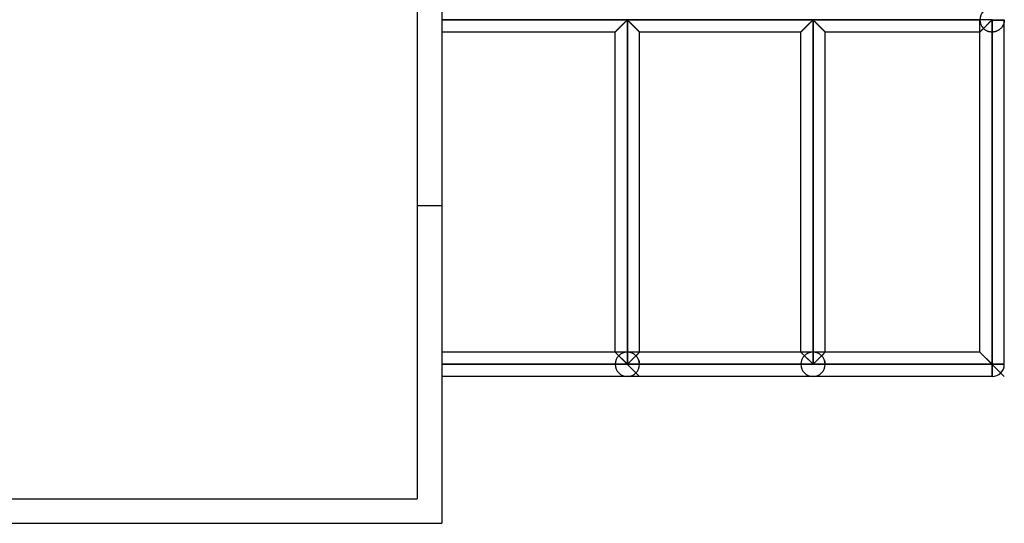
# Model space of a CAD drawing. Header units: millimetres. Extents: x -364 to 380, y -455 to 455.
# Tile 3 of 21: x 179 to 380, y -455 to -352. Entities that reach past the tile are written whole.
import ezdxf

# ---------------------------------------------------------------- set-up
doc = ezdxf.new("R2010")
doc.units = ezdxf.units.MM
doc.layers.add('MAIN-1', color=7, linetype='Continuous')
doc.layers.add('MAIN-2', color=7, linetype='Continuous')

msp = doc.modelspace()

# ---------------------------------------------------------------- linework, layer by layer
at = {"layer": 'MAIN-1'}
for p, q in [((265, 455), (265, -455)), ((377.5, -352.08), (265, -352.08)), ((302.85, -352.2), (302.95, -352.15)), ((302.95, -352.15), (303.05, -352.2)), ((302.95, -422.5), (302.95, -352.15)), ((340.8, -352.2), (340.9, -352.15)), ((340.9, -352.15), (341, -352.2)), ((340.9, -422.5), (340.9, -352.15)), ((377.4, -352.21), (377.5, -352.15)), ((377.5, -352.01), (377.5, -352.08)), ((377.5, -352.08), (380, -352.08)), ((377.5, -352.08), (377.5, -352.15)), ((377.5, -352.15), (380, -352.15)), ((377.5, -352.15), (377.5, -422.5)), ((380, -422.5), (380, -352.15)), ((300.8, -354.23), (300.88, -354.16)), ((300.88, -354.16), (300.96, -354.08)), ((300.96, -354.08), (301.04, -354)), ((301.04, -354), (301.12, -353.91)), ((301.12, -353.91), (301.21, -353.82)), ((301.21, -353.82), (301.3, -353.73)), ((301.3, -353.73), (301.39, -353.64)), ((301.39, -353.64), (301.49, -353.55)), ((301.49, -353.55), (301.59, -353.45)), ((301.59, -353.45), (301.68, -353.35)), ((301.68, -353.35), (301.78, -353.25)), ((301.78, -353.25), (301.88, -353.16)), ((301.88, -353.16), (301.98, -353.06)), ((301.98, -353.06), (302.08, -352.96)), ((302.08, -352.96), (302.17, -352.87)), ((302.17, -352.87), (302.27, -352.77)), ((302.27, -352.77), (302.36, -352.68)), ((302.36, -352.68), (302.45, -352.59)), ((302.45, -352.59), (302.54, -352.5)), ((302.54, -352.5), (302.62, -352.42)), ((302.62, -352.42), (302.7, -352.34)), ((302.7, -352.34), (302.78, -352.27)), ((302.78, -352.27), (302.85, -352.2)), ((303.05, -352.2), (303.12, -352.27)), ((303.12, -352.27), (303.2, -352.34)), ((303.2, -352.34), (303.28, -352.42)), ((303.28, -352.42), (303.36, -352.5)), ((303.36, -352.5), (303.45, -352.59)), ((303.45, -352.59), (303.54, -352.68)), ((303.54, -352.68), (303.63, -352.77)), ((303.63, -352.77), (303.73, -352.87)), ((303.73, -352.87), (303.82, -352.96)), ((303.82, -352.96), (303.92, -353.06)), ((303.92, -353.06), (304.02, -353.16)), ((304.02, -353.16), (304.12, -353.25)), ((304.12, -353.25), (304.22, -353.35)), ((304.22, -353.35), (304.31, -353.45)), ((304.31, -353.45), (304.41, -353.55)), ((304.41, -353.55), (304.51, -353.64)), ((304.51, -353.64), (304.6, -353.73)), ((304.6, -353.73), (304.69, -353.82)), ((304.69, -353.82), (304.78, -353.91)), ((304.78, -353.91), (304.86, -354)), ((304.86, -354), (304.94, -354.08)), ((304.94, -354.08), (305.02, -354.16)), ((305.02, -354.16), (305.1, -354.23)), ((338.75, -354.23), (338.83, -354.16)), ((338.83, -354.16), (338.91, -354.08)), ((338.91, -354.08), (338.99, -354)), ((338.99, -354), (339.07, -353.91)), ((339.07, -353.91), (339.16, -353.82)), ((339.16, -353.82), (339.25, -353.73)), ((339.25, -353.73), (339.34, -353.64)), ((339.34, -353.64), (339.44, -353.55)), ((339.44, -353.55), (339.54, -353.45)), ((339.54, -353.45), (339.63, -353.35)), ((339.63, -353.35), (339.73, -353.25)), ((339.73, -353.25), (339.83, -353.16)), ((339.83, -353.16), (339.93, -353.06)), ((339.93, -353.06), (340.03, -352.96)), ((340.03, -352.96), (340.12, -352.87)), ((340.12, -352.87), (340.22, -352.77)), ((340.22, -352.77), (340.31, -352.68)), ((340.31, -352.68), (340.4, -352.59)), ((340.4, -352.59), (340.49, -352.5)), ((340.49, -352.5), (340.57, -352.42)), ((340.57, -352.42), (340.65, -352.34)), ((340.65, -352.34), (340.73, -352.27)), ((340.73, -352.27), (340.8, -352.2)), ((341, -352.2), (341.07, -352.27)), ((341.07, -352.27), (341.15, -352.34)), ((341.15, -352.34), (341.23, -352.42)), ((341.23, -352.42), (341.31, -352.5)), ((341.31, -352.5), (341.4, -352.59)), ((341.4, -352.59), (341.49, -352.68)), ((341.49, -352.68), (341.58, -352.77)), ((341.58, -352.77), (341.68, -352.87)), ((341.68, -352.87), (341.77, -352.96)), ((341.77, -352.96), (341.87, -353.06)), ((341.87, -353.06), (341.97, -353.16)), ((341.97, -353.16), (342.07, -353.25)), ((342.07, -353.25), (342.17, -353.35)), ((342.17, -353.35), (342.26, -353.45)), ((342.26, -353.45), (342.36, -353.55)), ((342.36, -353.55), (342.46, -353.64)), ((342.46, -353.64), (342.55, -353.73)), ((342.55, -353.73), (342.64, -353.82)), ((342.64, -353.82), (342.73, -353.91)), ((342.73, -353.91), (342.81, -354)), ((342.81, -354), (342.89, -354.08)), ((342.89, -354.08), (342.97, -354.16)), ((342.97, -354.16), (343.05, -354.23)), ((375.34, -354.25), (375.42, -354.17)), ((375.42, -354.17), (375.51, -354.08)), ((375.51, -354.08), (375.6, -353.99)), ((375.6, -353.99), (375.69, -353.89)), ((375.69, -353.89), (375.79, -353.8)), ((375.79, -353.8), (375.89, -353.7)), ((375.89, -353.7), (375.99, -353.59)), ((375.99, -353.59), (376.1, -353.49)), ((376.1, -353.49), (376.2, -353.38)), ((376.2, -353.38), (376.31, -353.27)), ((376.31, -353.27), (376.42, -353.16)), ((376.42, -353.16), (376.53, -353.06)), ((376.53, -353.06), (376.63, -352.95)), ((376.63, -352.95), (376.74, -352.85)), ((376.74, -352.85), (376.84, -352.74)), ((376.84, -352.74), (376.94, -352.64)), ((376.94, -352.64), (377.04, -352.55)), ((377.04, -352.55), (377.14, -352.45)), ((377.14, -352.45), (377.23, -352.37)), ((377.23, -352.37), (377.31, -352.28)), ((377.31, -352.28), (377.4, -352.21)), ((300.45, -354.58), (265, -354.58)), ((300.45, -354.58), (300.46, -354.58)), ((300.45, -420), (300.45, -354.58)), ((300.46, -354.58), (300.47, -354.56)), ((300.47, -354.56), (300.49, -354.54)), ((300.49, -354.54), (300.52, -354.51)), ((300.52, -354.51), (300.56, -354.47)), ((300.56, -354.47), (300.61, -354.42)), ((300.61, -354.42), (300.67, -354.36)), ((300.67, -354.36), (300.73, -354.3)), ((300.73, -354.3), (300.8, -354.23)), ((305.1, -354.23), (305.17, -354.3)), ((305.17, -354.3), (305.23, -354.36)), ((305.23, -354.36), (305.29, -354.42)), ((305.29, -354.42), (305.34, -354.47)), ((305.34, -354.47), (305.38, -354.51)), ((305.38, -354.51), (305.41, -354.54)), ((305.41, -354.54), (305.43, -354.56)), ((305.43, -354.56), (305.44, -354.58)), ((305.44, -354.58), (305.45, -354.58)), ((305.45, -420), (305.45, -354.58)), ((338.4, -354.58), (305.45, -354.58)), ((338.4, -354.58), (338.41, -354.58)), ((338.4, -420), (338.4, -354.58)), ((338.41, -354.58), (338.42, -354.56)), ((338.42, -354.56), (338.44, -354.54)), ((338.44, -354.54), (338.47, -354.51)), ((338.47, -354.51), (338.51, -354.47)), ((338.51, -354.47), (338.56, -354.42)), ((338.56, -354.42), (338.62, -354.36)), ((338.62, -354.36), (338.68, -354.3)), ((338.68, -354.3), (338.75, -354.23)), ((343.05, -354.23), (343.12, -354.3)), ((343.12, -354.3), (343.18, -354.36)), ((343.18, -354.36), (343.24, -354.42)), ((343.24, -354.42), (343.29, -354.47)), ((343.29, -354.47), (343.33, -354.51)), ((343.33, -354.51), (343.36, -354.54)), ((343.36, -354.54), (343.38, -354.56)), ((343.38, -354.56), (343.39, -354.58)), ((343.39, -354.58), (343.4, -354.58)), ((343.4, -420), (343.4, -354.58)), ((375, -354.58), (343.4, -354.58)), ((375, -354.58), (375.01, -354.58)), ((375, -420), (375, -354.58)), ((375.01, -354.58), (375.02, -354.56)), ((375.02, -354.56), (375.05, -354.53)), ((375.05, -354.53), (375.09, -354.49)), ((375.09, -354.49), (375.14, -354.45)), ((375.14, -354.45), (375.2, -354.39)), ((375.2, -354.39), (375.26, -354.32)), ((375.26, -354.32), (375.34, -354.25)), ((300.45, -420), (265, -420)), ((302.95, -422.5), (300.45, -420)), ((305.45, -420), (302.95, -422.5)), ((338.4, -420), (305.45, -420)), ((340.9, -422.5), (338.4, -420)), ((343.4, -420), (340.9, -422.5)), ((375, -420), (343.4, -420)), ((375, -420), (377.5, -422.5)), ((302.95, -422.5), (265, -422.5)), ((340.9, -422.5), (302.95, -422.5)), ((377.5, -422.5), (340.9, -422.5)), ((377.5, -422.5), (377.5, -425)), ((380, -422.5), (377.5, -422.5)), ((302.95, -425), (265, -425)), ((340.9, -425), (302.95, -425)), ((377.5, -425), (340.9, -425)), ((-265, -455), (265, -455))]:
    msp.add_line(p, q, dxfattribs=at)
for centre, start, end in [((377.5, -352.08), 0, 1.6206), ((377.5, -352.08), 358.3794, 0), ((377.5, -422.5), 270, 0)]:
    msp.add_arc(centre, 2.5, start, end, dxfattribs=at)
at = {"layer": 'MAIN-2'}
for p, q in [((260, 450), (260, -450)), ((265, -352.08), (375, -352.08)), ((377.5, -352.08), (265, -352.08)), ((265, -352.08), (375, -352.08)), ((302.95, -352.15), (302.85, -352.2)), ((302.85, -352.2), (302.95, -352.15)), ((302.95, -352.15), (302.85, -352.2)), ((302.95, -352.15), (303.05, -352.2)), ((303.05, -352.2), (302.95, -352.15)), ((302.95, -420), (302.95, -352.15)), ((302.95, -352.15), (302.95, -422.5)), ((302.95, -352.15), (302.95, -420)), ((303.05, -352.2), (302.95, -352.15)), ((340.9, -352.15), (340.8, -352.2)), ((340.8, -352.2), (340.9, -352.15)), ((340.9, -352.15), (340.8, -352.2)), ((340.9, -352.15), (341, -352.2)), ((341, -352.2), (340.9, -352.15)), ((340.9, -420), (340.9, -352.15)), ((340.9, -352.15), (340.9, -422.5)), ((340.9, -352.15), (340.9, -420)), ((341, -352.2), (340.9, -352.15)), ((375, -352.08), (375, -352.08)), ((375, -354.58), (375, -352.15)), ((377.42, -352.19), (377.37, -352.23)), ((377.5, -352.15), (377.42, -352.19)), ((377.5, -352.08), (377.5, -352.01)), ((377.5, -352.08), (380, -352.08)), ((377.5, -352.15), (377.5, -352.08)), ((377.5, -422.5), (377.5, -352.15)), ((380, -352.15), (377.5, -352.15)), ((380, -352.08), (380, -352.08)), ((380, -352.15), (380, -352.19)), ((380, -352.19), (380, -352.23)), ((300.88, -354.16), (300.8, -354.23)), ((300.9, -354.13), (300.83, -354.21)), ((300.83, -354.21), (300.9, -354.13)), ((300.96, -354.08), (300.88, -354.16)), ((300.98, -354.05), (300.9, -354.13)), ((300.9, -354.13), (300.98, -354.05)), ((301.04, -354), (300.96, -354.08)), ((301.07, -353.97), (300.98, -354.05)), ((300.98, -354.05), (301.07, -353.97)), ((301.12, -353.91), (301.04, -354)), ((301.15, -353.88), (301.07, -353.97)), ((301.07, -353.97), (301.15, -353.88)), ((301.21, -353.82), (301.12, -353.91)), ((301.24, -353.8), (301.15, -353.88)), ((301.15, -353.88), (301.24, -353.8)), ((301.3, -353.73), (301.21, -353.82)), ((301.33, -353.71), (301.24, -353.8)), ((301.24, -353.8), (301.33, -353.71)), ((301.39, -353.64), (301.3, -353.73)), ((301.42, -353.62), (301.33, -353.71)), ((301.33, -353.71), (301.42, -353.62)), ((301.49, -353.55), (301.39, -353.64)), ((301.51, -353.52), (301.42, -353.62)), ((301.42, -353.62), (301.51, -353.52)), ((301.59, -353.45), (301.49, -353.55)), ((301.61, -353.43), (301.51, -353.52)), ((301.51, -353.52), (301.61, -353.43)), ((301.68, -353.35), (301.59, -353.45)), ((301.7, -353.33), (301.61, -353.43)), ((301.61, -353.43), (301.7, -353.33)), ((301.78, -353.25), (301.68, -353.35)), ((301.8, -353.23), (301.7, -353.33)), ((301.7, -353.33), (301.8, -353.23)), ((301.88, -353.16), (301.78, -353.25)), ((301.9, -353.14), (301.8, -353.23)), ((301.8, -353.23), (301.9, -353.14)), ((301.98, -353.06), (301.88, -353.16)), ((301.99, -353.04), (301.9, -353.14)), ((301.9, -353.14), (301.99, -353.04)), ((302.08, -352.96), (301.98, -353.06)), ((302.09, -352.95), (301.99, -353.04)), ((301.99, -353.04), (302.09, -352.95)), ((302.17, -352.87), (302.08, -352.96)), ((302.18, -352.85), (302.09, -352.95)), ((302.09, -352.95), (302.18, -352.85)), ((302.27, -352.77), (302.17, -352.87)), ((302.28, -352.76), (302.18, -352.85)), ((302.18, -352.85), (302.28, -352.76)), ((302.36, -352.68), (302.27, -352.77)), ((302.37, -352.67), (302.28, -352.76)), ((302.28, -352.76), (302.37, -352.67)), ((302.45, -352.59), (302.36, -352.68)), ((302.46, -352.58), (302.37, -352.67)), ((302.37, -352.67), (302.46, -352.58)), ((302.54, -352.5), (302.45, -352.59)), ((302.54, -352.5), (302.46, -352.58)), ((302.46, -352.58), (302.54, -352.5)), ((302.62, -352.42), (302.54, -352.5)), ((302.54, -352.5), (302.62, -352.42)), ((302.62, -352.42), (302.54, -352.5)), ((302.7, -352.34), (302.62, -352.42)), ((302.62, -352.42), (302.7, -352.34)), ((302.7, -352.34), (302.62, -352.42)), ((302.78, -352.27), (302.7, -352.34)), ((302.7, -352.34), (302.78, -352.27)), ((302.78, -352.27), (302.7, -352.34)), ((302.85, -352.2), (302.78, -352.27)), ((302.78, -352.27), (302.85, -352.2)), ((302.85, -352.2), (302.78, -352.27)), ((303.05, -352.2), (303.12, -352.27)), ((303.12, -352.27), (303.05, -352.2)), ((303.12, -352.27), (303.05, -352.2)), ((303.12, -352.27), (303.2, -352.34)), ((303.2, -352.34), (303.12, -352.27)), ((303.2, -352.34), (303.12, -352.27)), ((303.2, -352.34), (303.28, -352.42)), ((303.28, -352.42), (303.2, -352.34)), ((303.28, -352.42), (303.2, -352.34)), ((303.28, -352.42), (303.36, -352.5)), ((303.36, -352.5), (303.28, -352.42)), ((303.36, -352.5), (303.28, -352.42)), ((303.36, -352.5), (303.44, -352.58)), ((303.44, -352.58), (303.36, -352.5)), ((303.45, -352.59), (303.36, -352.5)), ((303.44, -352.58), (303.53, -352.67)), ((303.53, -352.67), (303.44, -352.58)), ((303.54, -352.68), (303.45, -352.59)), ((303.53, -352.67), (303.62, -352.76)), ((303.62, -352.76), (303.53, -352.67)), ((303.63, -352.77), (303.54, -352.68)), ((303.62, -352.76), (303.72, -352.85)), ((303.72, -352.85), (303.62, -352.76)), ((303.73, -352.87), (303.63, -352.77)), ((303.72, -352.85), (303.81, -352.95)), ((303.81, -352.95), (303.72, -352.85)), ((303.82, -352.96), (303.73, -352.87)), ((303.81, -352.95), (303.91, -353.04)), ((303.91, -353.04), (303.81, -352.95)), ((303.92, -353.06), (303.82, -352.96)), ((303.91, -353.04), (304, -353.14)), ((304, -353.14), (303.91, -353.04)), ((304.02, -353.16), (303.92, -353.06)), ((304, -353.14), (304.1, -353.23)), ((304.1, -353.23), (304, -353.14)), ((304.12, -353.25), (304.02, -353.16)), ((304.1, -353.23), (304.2, -353.33)), ((304.2, -353.33), (304.1, -353.23)), ((304.22, -353.35), (304.12, -353.25)), ((304.2, -353.33), (304.29, -353.43)), ((304.29, -353.43), (304.2, -353.33)), ((304.31, -353.45), (304.22, -353.35)), ((304.29, -353.43), (304.39, -353.52)), ((304.39, -353.52), (304.29, -353.43)), ((304.41, -353.55), (304.31, -353.45)), ((304.39, -353.52), (304.48, -353.62)), ((304.48, -353.62), (304.39, -353.52)), ((304.51, -353.64), (304.41, -353.55)), ((304.48, -353.62), (304.57, -353.71)), ((304.57, -353.71), (304.48, -353.62)), ((304.6, -353.73), (304.51, -353.64)), ((304.57, -353.71), (304.66, -353.8)), ((304.66, -353.8), (304.57, -353.71)), ((304.69, -353.82), (304.6, -353.73)), ((304.66, -353.8), (304.75, -353.88)), ((304.75, -353.88), (304.66, -353.8)), ((304.78, -353.91), (304.69, -353.82)), ((304.75, -353.88), (304.83, -353.97)), ((304.83, -353.97), (304.75, -353.88)), ((304.86, -354), (304.78, -353.91)), ((304.83, -353.97), (304.92, -354.05)), ((304.92, -354.05), (304.83, -353.97)), ((304.94, -354.08), (304.86, -354)), ((304.92, -354.05), (305, -354.13)), ((305, -354.13), (304.92, -354.05)), ((305.02, -354.16), (304.94, -354.08)), ((305, -354.13), (305.07, -354.21)), ((305.07, -354.21), (305, -354.13)), ((305.1, -354.23), (305.02, -354.16)), ((338.83, -354.16), (338.75, -354.23)), ((338.85, -354.13), (338.78, -354.21)), ((338.78, -354.21), (338.85, -354.13)), ((338.91, -354.08), (338.83, -354.16)), ((338.93, -354.05), (338.85, -354.13)), ((338.85, -354.13), (338.93, -354.05)), ((338.99, -354), (338.91, -354.08)), ((339.02, -353.97), (338.93, -354.05)), ((338.93, -354.05), (339.02, -353.97)), ((339.07, -353.91), (338.99, -354)), ((339.1, -353.88), (339.02, -353.97)), ((339.02, -353.97), (339.1, -353.88)), ((339.16, -353.82), (339.07, -353.91)), ((339.19, -353.8), (339.1, -353.88)), ((339.1, -353.88), (339.19, -353.8)), ((339.25, -353.73), (339.16, -353.82)), ((339.28, -353.71), (339.19, -353.8)), ((339.19, -353.8), (339.28, -353.71)), ((339.34, -353.64), (339.25, -353.73)), ((339.37, -353.62), (339.28, -353.71)), ((339.28, -353.71), (339.37, -353.62)), ((339.44, -353.55), (339.34, -353.64)), ((339.46, -353.52), (339.37, -353.62)), ((339.37, -353.62), (339.46, -353.52)), ((339.54, -353.45), (339.44, -353.55)), ((339.56, -353.43), (339.46, -353.52)), ((339.46, -353.52), (339.56, -353.43)), ((339.63, -353.35), (339.54, -353.45)), ((339.65, -353.33), (339.56, -353.43)), ((339.56, -353.43), (339.65, -353.33)), ((339.73, -353.25), (339.63, -353.35)), ((339.75, -353.23), (339.65, -353.33)), ((339.65, -353.33), (339.75, -353.23)), ((339.83, -353.16), (339.73, -353.25)), ((339.85, -353.14), (339.75, -353.23)), ((339.75, -353.23), (339.85, -353.14)), ((339.93, -353.06), (339.83, -353.16)), ((339.94, -353.04), (339.85, -353.14)), ((339.85, -353.14), (339.94, -353.04)), ((340.03, -352.96), (339.93, -353.06)), ((340.04, -352.95), (339.94, -353.04)), ((339.94, -353.04), (340.04, -352.95)), ((340.12, -352.87), (340.03, -352.96)), ((340.13, -352.85), (340.04, -352.95)), ((340.04, -352.95), (340.13, -352.85)), ((340.22, -352.77), (340.12, -352.87)), ((340.23, -352.76), (340.13, -352.85)), ((340.13, -352.85), (340.23, -352.76)), ((340.31, -352.68), (340.22, -352.77)), ((340.32, -352.67), (340.23, -352.76)), ((340.23, -352.76), (340.32, -352.67)), ((340.4, -352.59), (340.31, -352.68)), ((340.41, -352.58), (340.32, -352.67)), ((340.32, -352.67), (340.41, -352.58)), ((340.49, -352.5), (340.4, -352.59)), ((340.49, -352.5), (340.41, -352.58)), ((340.41, -352.58), (340.49, -352.5)), ((340.57, -352.42), (340.49, -352.5)), ((340.49, -352.5), (340.57, -352.42)), ((340.57, -352.42), (340.49, -352.5)), ((340.65, -352.34), (340.57, -352.42)), ((340.57, -352.42), (340.65, -352.34)), ((340.65, -352.34), (340.57, -352.42)), ((340.73, -352.27), (340.65, -352.34)), ((340.65, -352.34), (340.73, -352.27)), ((340.73, -352.27), (340.65, -352.34)), ((340.8, -352.2), (340.73, -352.27)), ((340.73, -352.27), (340.8, -352.2)), ((340.8, -352.2), (340.73, -352.27)), ((341, -352.2), (341.07, -352.27)), ((341.07, -352.27), (341, -352.2)), ((341.07, -352.27), (341, -352.2)), ((341.07, -352.27), (341.15, -352.34)), ((341.15, -352.34), (341.07, -352.27)), ((341.15, -352.34), (341.07, -352.27)), ((341.15, -352.34), (341.23, -352.42)), ((341.23, -352.42), (341.15, -352.34)), ((341.23, -352.42), (341.15, -352.34)), ((341.23, -352.42), (341.31, -352.5)), ((341.31, -352.5), (341.23, -352.42)), ((341.31, -352.5), (341.23, -352.42)), ((341.31, -352.5), (341.39, -352.58)), ((341.39, -352.58), (341.31, -352.5)), ((341.4, -352.59), (341.31, -352.5)), ((341.39, -352.58), (341.48, -352.67)), ((341.48, -352.67), (341.39, -352.58)), ((341.49, -352.68), (341.4, -352.59)), ((341.48, -352.67), (341.57, -352.76)), ((341.57, -352.76), (341.48, -352.67)), ((341.58, -352.77), (341.49, -352.68)), ((341.57, -352.76), (341.67, -352.85)), ((341.67, -352.85), (341.57, -352.76)), ((341.68, -352.87), (341.58, -352.77)), ((341.67, -352.85), (341.76, -352.95)), ((341.76, -352.95), (341.67, -352.85)), ((341.77, -352.96), (341.68, -352.87)), ((341.76, -352.95), (341.86, -353.04)), ((341.86, -353.04), (341.76, -352.95)), ((341.87, -353.06), (341.77, -352.96)), ((341.86, -353.04), (341.95, -353.14)), ((341.95, -353.14), (341.86, -353.04)), ((341.97, -353.16), (341.87, -353.06)), ((341.95, -353.14), (342.05, -353.23)), ((342.05, -353.23), (341.95, -353.14)), ((342.07, -353.25), (341.97, -353.16)), ((342.05, -353.23), (342.15, -353.33)), ((342.15, -353.33), (342.05, -353.23)), ((342.17, -353.35), (342.07, -353.25)), ((342.15, -353.33), (342.24, -353.43)), ((342.24, -353.43), (342.15, -353.33)), ((342.26, -353.45), (342.17, -353.35)), ((342.24, -353.43), (342.34, -353.52)), ((342.34, -353.52), (342.24, -353.43)), ((342.36, -353.55), (342.26, -353.45)), ((342.34, -353.52), (342.43, -353.62)), ((342.43, -353.62), (342.34, -353.52)), ((342.46, -353.64), (342.36, -353.55)), ((342.43, -353.62), (342.52, -353.71)), ((342.52, -353.71), (342.43, -353.62)), ((342.55, -353.73), (342.46, -353.64)), ((342.52, -353.71), (342.61, -353.8)), ((342.61, -353.8), (342.52, -353.71)), ((342.64, -353.82), (342.55, -353.73)), ((342.61, -353.8), (342.7, -353.88)), ((342.7, -353.88), (342.61, -353.8)), ((342.73, -353.91), (342.64, -353.82)), ((342.7, -353.88), (342.78, -353.97)), ((342.78, -353.97), (342.7, -353.88)), ((342.81, -354), (342.73, -353.91)), ((342.78, -353.97), (342.87, -354.05)), ((342.87, -354.05), (342.78, -353.97)), ((342.89, -354.08), (342.81, -354)), ((342.87, -354.05), (342.95, -354.13)), ((342.95, -354.13), (342.87, -354.05)), ((342.97, -354.16), (342.89, -354.08)), ((342.95, -354.13), (343.02, -354.21)), ((343.02, -354.21), (342.95, -354.13)), ((343.05, -354.23), (342.97, -354.16)), ((375.42, -354.16), (375.33, -354.25)), ((375.43, -354.15), (375.37, -354.21)), ((375.37, -354.22), (375.42, -354.16)), ((375.52, -354.06), (375.42, -354.16)), ((375.42, -354.16), (375.48, -354.1)), ((375.49, -354.1), (375.43, -354.15)), ((375.48, -354.1), (375.54, -354.04)), ((375.55, -354.04), (375.49, -354.1)), ((375.63, -353.96), (375.52, -354.06)), ((375.54, -354.04), (375.6, -353.98)), ((375.61, -353.97), (375.55, -354.04)), ((375.6, -353.98), (375.67, -353.92)), ((375.67, -353.91), (375.61, -353.97)), ((375.73, -353.85), (375.63, -353.96)), ((375.74, -353.85), (375.67, -353.91)), ((375.67, -353.92), (375.73, -353.85)), ((375.8, -353.91), (375.73, -353.85)), ((375.81, -353.78), (375.74, -353.85)), ((375.87, -353.98), (375.8, -353.91)), ((375.87, -353.71), (375.81, -353.78)), ((375.94, -353.64), (375.87, -353.71)), ((375.94, -354.04), (375.87, -353.98)), ((376.01, -353.57), (375.94, -353.64)), ((376.02, -354.1), (375.94, -354.04)), ((376.08, -353.5), (376.01, -353.57)), ((376.1, -354.15), (376.02, -354.1)), ((376.15, -353.43), (376.08, -353.5)), ((376.18, -354.21), (376.1, -354.15)), ((376.23, -353.36), (376.15, -353.43)), ((376.3, -353.29), (376.23, -353.36)), ((376.37, -353.21), (376.3, -353.29)), ((376.45, -353.14), (376.37, -353.21)), ((376.52, -353.07), (376.45, -353.14)), ((376.59, -353), (376.52, -353.07)), ((376.66, -352.93), (376.59, -353)), ((376.73, -352.86), (376.66, -352.93)), ((376.8, -352.79), (376.73, -352.86)), ((376.87, -352.72), (376.8, -352.79)), ((376.94, -352.65), (376.87, -352.72)), ((377, -352.58), (376.94, -352.65)), ((377.07, -352.52), (377, -352.58)), ((377.13, -352.46), (377.07, -352.52)), ((377.19, -352.4), (377.13, -352.46)), ((377.25, -352.34), (377.19, -352.4)), ((377.31, -352.29), (377.25, -352.34)), ((377.37, -352.23), (377.31, -352.29)), ((378.88, -354.17), (378.79, -354.22)), ((378.96, -354.12), (378.88, -354.17)), ((379.03, -354.06), (378.96, -354.12)), ((379.1, -354), (379.03, -354.06)), ((379.17, -353.94), (379.1, -354)), ((379.24, -353.88), (379.17, -353.94)), ((379.3, -353.82), (379.24, -353.88)), ((379.36, -353.76), (379.3, -353.82)), ((379.41, -353.69), (379.36, -353.76)), ((379.47, -353.63), (379.41, -353.69)), ((379.52, -353.56), (379.47, -353.63)), ((379.57, -353.49), (379.52, -353.56)), ((379.61, -353.42), (379.57, -353.49)), ((379.65, -353.36), (379.61, -353.42)), ((379.69, -353.29), (379.65, -353.36)), ((379.73, -353.22), (379.69, -353.29)), ((379.76, -353.15), (379.73, -353.22)), ((379.79, -353.08), (379.76, -353.15)), ((379.82, -353.01), (379.79, -353.08)), ((379.85, -352.94), (379.82, -353.01)), ((379.87, -352.88), (379.85, -352.94)), ((379.89, -352.81), (379.87, -352.88)), ((379.91, -352.75), (379.89, -352.81)), ((379.93, -352.68), (379.91, -352.75)), ((379.94, -352.62), (379.93, -352.68)), ((379.95, -352.56), (379.94, -352.62)), ((379.97, -352.5), (379.95, -352.56)), ((379.98, -352.38), (379.97, -352.44)), ((379.97, -352.44), (379.97, -352.5)), ((379.99, -352.33), (379.98, -352.38)), ((380, -352.23), (379.99, -352.28)), ((379.99, -352.28), (379.99, -352.33)), ((300.46, -354.57), (300.45, -354.58)), ((300.45, -354.58), (300.46, -354.57)), ((300.45, -354.58), (300.45, -354.58)), ((300.46, -354.58), (300.45, -354.58)), ((300.48, -354.56), (300.46, -354.57)), ((300.46, -354.57), (300.48, -354.56)), ((300.47, -354.56), (300.46, -354.58)), ((300.49, -354.54), (300.47, -354.56)), ((300.51, -354.53), (300.48, -354.56)), ((300.48, -354.56), (300.51, -354.53)), ((300.52, -354.51), (300.49, -354.54)), ((300.54, -354.49), (300.51, -354.53)), ((300.51, -354.53), (300.54, -354.49)), ((300.56, -354.47), (300.52, -354.51)), ((300.58, -354.45), (300.54, -354.49)), ((300.54, -354.49), (300.58, -354.45)), ((300.61, -354.42), (300.56, -354.47)), ((300.64, -354.4), (300.58, -354.45)), ((300.58, -354.45), (300.64, -354.4)), ((300.67, -354.36), (300.61, -354.42)), ((300.69, -354.34), (300.64, -354.4)), ((300.64, -354.4), (300.69, -354.34)), ((300.73, -354.3), (300.67, -354.36)), ((300.76, -354.28), (300.69, -354.34)), ((300.69, -354.34), (300.76, -354.28)), ((300.8, -354.23), (300.73, -354.3)), ((300.83, -354.21), (300.76, -354.28)), ((300.76, -354.28), (300.83, -354.21)), ((305.07, -354.21), (305.14, -354.28)), ((305.14, -354.28), (305.07, -354.21)), ((305.17, -354.3), (305.1, -354.23)), ((305.14, -354.28), (305.21, -354.34)), ((305.21, -354.34), (305.14, -354.28)), ((305.23, -354.36), (305.17, -354.3)), ((305.21, -354.34), (305.26, -354.4)), ((305.26, -354.4), (305.21, -354.34)), ((305.29, -354.42), (305.23, -354.36)), ((305.26, -354.4), (305.32, -354.45)), ((305.32, -354.45), (305.26, -354.4)), ((305.34, -354.47), (305.29, -354.42)), ((305.32, -354.45), (305.36, -354.49)), ((305.36, -354.49), (305.32, -354.45)), ((305.38, -354.51), (305.34, -354.47)), ((305.36, -354.49), (305.39, -354.53)), ((305.39, -354.53), (305.36, -354.49)), ((305.41, -354.54), (305.38, -354.51)), ((305.39, -354.53), (305.42, -354.56)), ((305.42, -354.56), (305.39, -354.53)), ((305.43, -354.56), (305.41, -354.54)), ((305.42, -354.56), (305.44, -354.57)), ((305.44, -354.57), (305.42, -354.56)), ((305.44, -354.58), (305.43, -354.56)), ((305.44, -354.57), (305.45, -354.58)), ((305.45, -354.58), (305.44, -354.57)), ((305.45, -354.58), (305.44, -354.58)), ((305.45, -354.58), (305.45, -354.58)), ((338.41, -354.57), (338.4, -354.58)), ((338.4, -354.58), (338.41, -354.57)), ((338.4, -354.58), (338.4, -354.58)), ((338.41, -354.58), (338.4, -354.58)), ((338.43, -354.56), (338.41, -354.57)), ((338.41, -354.57), (338.43, -354.56)), ((338.42, -354.56), (338.41, -354.58)), ((338.44, -354.54), (338.42, -354.56)), ((338.46, -354.53), (338.43, -354.56)), ((338.43, -354.56), (338.46, -354.53)), ((338.47, -354.51), (338.44, -354.54)), ((338.49, -354.49), (338.46, -354.53)), ((338.46, -354.53), (338.49, -354.49)), ((338.51, -354.47), (338.47, -354.51)), ((338.53, -354.45), (338.49, -354.49)), ((338.49, -354.49), (338.53, -354.45)), ((338.56, -354.42), (338.51, -354.47)), ((338.59, -354.4), (338.53, -354.45)), ((338.53, -354.45), (338.59, -354.4)), ((338.62, -354.36), (338.56, -354.42)), ((338.64, -354.34), (338.59, -354.4)), ((338.59, -354.4), (338.64, -354.34)), ((338.68, -354.3), (338.62, -354.36)), ((338.71, -354.28), (338.64, -354.34)), ((338.64, -354.34), (338.71, -354.28)), ((338.75, -354.23), (338.68, -354.3)), ((338.78, -354.21), (338.71, -354.28)), ((338.71, -354.28), (338.78, -354.21)), ((343.02, -354.21), (343.09, -354.28)), ((343.09, -354.28), (343.02, -354.21)), ((343.12, -354.3), (343.05, -354.23)), ((343.09, -354.28), (343.16, -354.34)), ((343.16, -354.34), (343.09, -354.28)), ((343.18, -354.36), (343.12, -354.3)), ((343.16, -354.34), (343.21, -354.4)), ((343.21, -354.4), (343.16, -354.34)), ((343.24, -354.42), (343.18, -354.36)), ((343.21, -354.4), (343.27, -354.45)), ((343.27, -354.45), (343.21, -354.4)), ((343.29, -354.47), (343.24, -354.42)), ((343.27, -354.45), (343.31, -354.49)), ((343.31, -354.49), (343.27, -354.45)), ((343.33, -354.51), (343.29, -354.47)), ((343.31, -354.49), (343.34, -354.53)), ((343.34, -354.53), (343.31, -354.49)), ((343.36, -354.54), (343.33, -354.51)), ((343.34, -354.53), (343.37, -354.56)), ((343.37, -354.56), (343.34, -354.53)), ((343.38, -354.56), (343.36, -354.54)), ((343.37, -354.56), (343.39, -354.57)), ((343.39, -354.57), (343.37, -354.56)), ((343.39, -354.58), (343.38, -354.56)), ((343.39, -354.57), (343.4, -354.58)), ((343.4, -354.58), (343.39, -354.57)), ((343.4, -354.58), (343.39, -354.58)), ((343.4, -354.58), (343.4, -354.58)), ((375.01, -354.58), (375, -354.58)), ((375, -354.58), (375, -354.58)), ((375, -354.58), (375.01, -354.58)), ((375.01, -354.58), (375, -354.58)), ((375.03, -354.55), (375.01, -354.58)), ((375.02, -354.57), (375.01, -354.58)), ((375.01, -354.58), (375.02, -354.57)), ((375.03, -354.55), (375.02, -354.57)), ((375.02, -354.57), (375.03, -354.55)), ((375.06, -354.52), (375.03, -354.55)), ((375.05, -354.53), (375.03, -354.55)), ((375.03, -354.55), (375.05, -354.53)), ((375.08, -354.51), (375.05, -354.53)), ((375.05, -354.53), (375.08, -354.51)), ((375.11, -354.47), (375.06, -354.52)), ((375.11, -354.48), (375.08, -354.51)), ((375.08, -354.51), (375.11, -354.48)), ((375.17, -354.41), (375.11, -354.47)), ((375.14, -354.44), (375.11, -354.48)), ((375.11, -354.48), (375.14, -354.45)), ((375.18, -354.4), (375.14, -354.44)), ((375.14, -354.45), (375.18, -354.41)), ((375.25, -354.34), (375.17, -354.41)), ((375.22, -354.36), (375.18, -354.4)), ((375.18, -354.41), (375.22, -354.36)), ((375.27, -354.31), (375.22, -354.36)), ((375.22, -354.36), (375.27, -354.32)), ((375.33, -354.25), (375.25, -354.34)), ((375.32, -354.26), (375.27, -354.31)), ((375.27, -354.32), (375.32, -354.27)), ((375.37, -354.21), (375.32, -354.26)), ((375.32, -354.27), (375.37, -354.22)), ((376.27, -354.26), (376.18, -354.21)), ((376.36, -354.31), (376.27, -354.26)), ((376.45, -354.35), (376.36, -354.31)), ((376.55, -354.4), (376.45, -354.35)), ((376.65, -354.43), (376.55, -354.4)), ((376.75, -354.47), (376.65, -354.43)), ((376.85, -354.5), (376.75, -354.47)), ((376.96, -354.52), (376.85, -354.5)), ((377.07, -354.55), (376.96, -354.52)), ((377.17, -354.56), (377.07, -354.55)), ((377.28, -354.57), (377.17, -354.56)), ((377.39, -354.58), (377.28, -354.57)), ((377.5, -354.58), (377.39, -354.58)), ((377.5, -354.58), (377.5, -422.5)), ((377.5, -354.58), (377.5, -422.5)), ((377.5, -422.5), (377.5, -354.58)), ((377.5, -354.58), (377.5, -422.5)), ((377.5, -422.5), (377.5, -354.58)), ((377.5, -354.58), (377.5, -422.5)), ((377.5, -422.5), (377.5, -354.58)), ((377.5, -354.58), (377.5, -422.5)), ((377.5, -422.5), (377.5, -354.58)), ((377.5, -354.58), (377.5, -422.5)), ((377.5, -422.5), (377.5, -354.58)), ((377.5, -354.58), (377.5, -422.5)), ((377.5, -422.5), (377.5, -354.58)), ((377.5, -354.58), (377.5, -422.5)), ((377.5, -422.5), (377.5, -354.58)), ((377.5, -354.58), (377.5, -422.5)), ((377.5, -422.5), (377.5, -354.58)), ((377.5, -354.58), (377.5, -422.5)), ((377.5, -422.5), (377.5, -354.58)), ((377.5, -354.58), (377.5, -422.5)), ((377.5, -422.5), (377.5, -354.58)), ((377.5, -354.58), (377.5, -422.5)), ((377.5, -422.5), (377.5, -354.58)), ((377.5, -354.58), (377.5, -422.5)), ((377.5, -422.5), (377.5, -354.58)), ((377.5, -354.58), (377.5, -422.5)), ((377.5, -422.5), (377.5, -354.58)), ((377.5, -354.58), (377.5, -422.5)), ((377.5, -422.5), (377.5, -354.58)), ((377.5, -354.58), (377.5, -422.5)), ((377.5, -422.5), (377.5, -354.58)), ((377.5, -354.58), (377.5, -422.5)), ((377.5, -422.5), (377.5, -354.58)), ((377.5, -354.58), (377.5, -422.5)), ((377.5, -422.5), (377.5, -354.58)), ((377.5, -354.58), (377.5, -422.5)), ((377.5, -422.5), (377.5, -354.58)), ((377.5, -354.58), (377.5, -422.5)), ((377.5, -422.5), (377.5, -354.58)), ((377.5, -354.58), (377.5, -422.5)), ((377.5, -422.5), (377.5, -354.58)), ((377.5, -354.58), (377.5, -422.5)), ((377.5, -422.5), (377.5, -354.58)), ((377.5, -354.58), (377.5, -422.5)), ((377.5, -422.5), (377.5, -354.58)), ((377.5, -354.58), (377.5, -422.5)), ((377.5, -422.5), (377.5, -354.58)), ((377.5, -422.5), (377.5, -354.58)), ((377.61, -354.58), (377.5, -354.58)), ((377.71, -354.57), (377.61, -354.58)), ((377.82, -354.56), (377.71, -354.57)), ((377.92, -354.55), (377.82, -354.56)), ((378.03, -354.53), (377.92, -354.55)), ((378.13, -354.5), (378.03, -354.53)), ((378.23, -354.47), (378.13, -354.5)), ((378.33, -354.44), (378.23, -354.47)), ((378.43, -354.4), (378.33, -354.44)), ((378.52, -354.36), (378.43, -354.4)), ((378.62, -354.32), (378.52, -354.36)), ((378.71, -354.27), (378.62, -354.32)), ((378.79, -354.22), (378.71, -354.27)), ((260, -390), (260, -390)), ((260, -390), (265, -390)), ((265, -390), (265, -390)), ((300.45, -420), (301.18, -420.73)), ((302.95, -420), (300.45, -420)), ((305.45, -420), (302.95, -422.5)), ((305.45, -420), (302.95, -420)), ((305.45, -420), (304.72, -420.73)), ((338.4, -420), (339.13, -420.73)), ((340.9, -420), (338.4, -420)), ((343.4, -420), (340.9, -422.5)), ((343.4, -420), (340.9, -420)), ((343.4, -420), (342.67, -420.73)), ((375, -420), (377.5, -422.5)), ((375, -420), (377.5, -422.5)), ((375, -420), (377.5, -422.5)), ((375, -420), (377.5, -422.5)), ((375, -420), (377.5, -422.5)), ((375, -420), (377.5, -422.5)), ((375, -420), (380, -425)), ((375, -420), (377.5, -422.5)), ((375, -420), (377.5, -422.5)), ((375, -420), (380, -425)), ((375, -420), (377.5, -422.5)), ((375, -420), (377.5, -422.5)), ((375, -420), (380, -425)), ((375, -420), (377.5, -422.5)), ((375, -420), (377.5, -422.5)), ((375, -420), (377.5, -422.5)), ((375, -420), (377.5, -422.5)), ((375, -420), (377.5, -422.5)), ((375, -420), (377.5, -422.5)), ((375, -420), (377.5, -422.5)), ((375, -420), (377.5, -422.5)), ((375, -420), (377.5, -422.5)), ((375, -420), (377.5, -422.5)), ((377.5, -422.5), (375, -420)), ((265, -422.5), (300.45, -422.5)), ((300.45, -422.5), (265, -422.5)), ((265, -422.5), (300.45, -422.5)), ((300.45, -422.5), (265, -422.5)), ((265, -422.5), (300.45, -422.5)), ((300.45, -422.5), (265, -422.5)), ((265, -422.5), (300.45, -422.5)), ((300.45, -422.5), (265, -422.5)), ((265, -422.5), (300.45, -422.5)), ((300.45, -422.5), (265, -422.5)), ((265, -422.5), (300.45, -422.5)), ((300.45, -422.5), (265, -422.5)), ((265, -422.5), (300.45, -422.5)), ((300.45, -422.5), (265, -422.5)), ((265, -422.5), (300.45, -422.5)), ((300.45, -422.5), (265, -422.5)), ((265, -422.5), (300.45, -422.5)), ((300.45, -422.5), (265, -422.5)), ((265, -422.5), (300.45, -422.5)), ((300.45, -422.5), (265, -422.5)), ((265, -422.5), (300.45, -422.5)), ((300.45, -422.5), (265, -422.5)), ((265, -422.5), (300.45, -422.5)), ((300.45, -422.5), (265, -422.5)), ((265, -422.5), (300.45, -422.5)), ((300.45, -422.5), (265, -422.5)), ((265, -422.5), (300.45, -422.5)), ((300.45, -422.5), (265, -422.5)), ((265, -422.5), (300.45, -422.5)), ((300.45, -422.5), (265, -422.5)), ((265, -422.5), (300.45, -422.5)), ((300.45, -422.5), (265, -422.5)), ((265, -422.5), (300.45, -422.5)), ((300.45, -422.5), (265, -422.5)), ((265, -422.5), (300.45, -422.5)), ((300.45, -422.5), (265, -422.5)), ((265, -422.5), (300.45, -422.5)), ((300.45, -422.5), (265, -422.5)), ((265, -422.5), (300.45, -422.5)), ((300.45, -422.5), (265, -422.5)), ((265, -422.5), (300.45, -422.5)), ((300.45, -422.5), (265, -422.5)), ((265, -422.5), (300.45, -422.5)), ((300.45, -422.5), (265, -422.5)), ((265, -422.5), (300.45, -422.5)), ((300.45, -422.5), (265, -422.5)), ((265, -422.5), (302.95, -422.5)), ((300.45, -422.5), (265, -422.5)), ((265, -422.5), (300.45, -422.5)), ((300.45, -422.5), (300.45, -422.5)), ((300.45, -422.5), (300.45, -422.5)), ((300.45, -422.5), (300.45, -422.5)), ((300.45, -422.5), (300.45, -422.5)), ((300.45, -422.5), (300.45, -422.5)), ((300.45, -422.5), (300.45, -422.5)), ((300.45, -422.5), (300.45, -422.5)), ((300.45, -422.5), (300.45, -422.5)), ((300.45, -422.5), (300.45, -422.5)), ((300.45, -422.5), (300.45, -422.5)), ((300.45, -422.5), (300.45, -422.5)), ((300.45, -422.5), (300.45, -422.5)), ((300.45, -422.5), (300.45, -422.5)), ((300.45, -422.5), (300.45, -422.5)), ((300.45, -422.5), (300.45, -422.5)), ((300.45, -422.5), (300.45, -422.5)), ((300.45, -422.5), (300.45, -422.5)), ((300.45, -422.5), (300.45, -422.5)), ((300.45, -422.5), (300.45, -422.5)), ((300.45, -422.5), (300.45, -422.5)), ((300.45, -422.5), (300.45, -422.5)), ((300.45, -422.5), (300.45, -422.5)), ((300.45, -422.5), (300.45, -422.5)), ((300.45, -422.5), (300.45, -422.5)), ((305.45, -425), (301.18, -420.73)), ((302.95, -422.5), (340.9, -422.5)), ((338.4, -422.5), (305.45, -422.5)), ((305.45, -422.5), (338.4, -422.5)), ((305.45, -422.5), (305.45, -422.5)), ((305.45, -422.5), (305.45, -422.5)), ((305.45, -422.5), (305.45, -422.5)), ((305.45, -422.5), (305.45, -422.5)), ((305.45, -422.5), (305.45, -422.5)), ((305.45, -422.5), (305.45, -422.5)), ((305.45, -422.5), (305.45, -422.5)), ((305.45, -422.5), (305.45, -422.5)), ((305.45, -422.5), (305.45, -422.5)), ((305.45, -422.5), (305.45, -422.5)), ((305.45, -422.5), (305.45, -422.5)), ((305.45, -422.5), (305.45, -422.5)), ((305.45, -422.5), (305.45, -422.5)), ((305.45, -422.5), (305.45, -422.5)), ((305.45, -422.5), (305.45, -422.5)), ((305.45, -422.5), (305.45, -422.5)), ((305.45, -422.5), (305.45, -422.5)), ((305.45, -422.5), (305.45, -422.5)), ((305.45, -422.5), (305.45, -422.5)), ((305.45, -422.5), (305.45, -422.5)), ((305.45, -422.5), (305.45, -422.5)), ((305.45, -422.5), (305.45, -422.5)), ((305.45, -422.5), (305.45, -422.5)), ((305.45, -422.5), (305.45, -422.5)), ((305.45, -422.5), (338.4, -422.5)), ((338.4, -422.5), (305.45, -422.5)), ((305.45, -422.5), (338.4, -422.5)), ((338.4, -422.5), (305.45, -422.5)), ((305.45, -422.5), (338.4, -422.5)), ((338.4, -422.5), (305.45, -422.5)), ((305.45, -422.5), (338.4, -422.5)), ((338.4, -422.5), (305.45, -422.5)), ((305.45, -422.5), (338.4, -422.5)), ((338.4, -422.5), (305.45, -422.5)), ((305.45, -422.5), (338.4, -422.5)), ((338.4, -422.5), (305.45, -422.5)), ((305.45, -422.5), (338.4, -422.5)), ((338.4, -422.5), (305.45, -422.5)), ((305.45, -422.5), (338.4, -422.5)), ((338.4, -422.5), (305.45, -422.5)), ((305.45, -422.5), (338.4, -422.5)), ((338.4, -422.5), (305.45, -422.5)), ((305.45, -422.5), (338.4, -422.5)), ((338.4, -422.5), (305.45, -422.5)), ((305.45, -422.5), (338.4, -422.5)), ((338.4, -422.5), (305.45, -422.5)), ((305.45, -422.5), (338.4, -422.5)), ((338.4, -422.5), (305.45, -422.5)), ((305.45, -422.5), (338.4, -422.5)), ((338.4, -422.5), (305.45, -422.5)), ((305.45, -422.5), (338.4, -422.5)), ((338.4, -422.5), (305.45, -422.5)), ((305.45, -422.5), (338.4, -422.5)), ((338.4, -422.5), (305.45, -422.5)), ((305.45, -422.5), (338.4, -422.5)), ((338.4, -422.5), (305.45, -422.5)), ((305.45, -422.5), (338.4, -422.5)), ((338.4, -422.5), (305.45, -422.5)), ((305.45, -422.5), (338.4, -422.5)), ((338.4, -422.5), (305.45, -422.5)), ((305.45, -422.5), (338.4, -422.5)), ((338.4, -422.5), (305.45, -422.5)), ((305.45, -422.5), (338.4, -422.5)), ((338.4, -422.5), (305.45, -422.5)), ((305.45, -422.5), (338.4, -422.5)), ((338.4, -422.5), (305.45, -422.5)), ((305.45, -422.5), (338.4, -422.5)), ((338.4, -422.5), (305.45, -422.5)), ((305.45, -422.5), (338.4, -422.5)), ((338.4, -422.5), (305.45, -422.5)), ((338.4, -422.5), (338.4, -422.5)), ((338.4, -422.5), (338.4, -422.5)), ((338.4, -422.5), (338.4, -422.5)), ((338.4, -422.5), (338.4, -422.5)), ((338.4, -422.5), (338.4, -422.5)), ((338.4, -422.5), (338.4, -422.5)), ((338.4, -422.5), (338.4, -422.5)), ((338.4, -422.5), (338.4, -422.5)), ((338.4, -422.5), (338.4, -422.5)), ((338.4, -422.5), (338.4, -422.5)), ((338.4, -422.5), (338.4, -422.5)), ((338.4, -422.5), (338.4, -422.5)), ((338.4, -422.5), (338.4, -422.5)), ((338.4, -422.5), (338.4, -422.5)), ((338.4, -422.5), (338.4, -422.5)), ((338.4, -422.5), (338.4, -422.5)), ((338.4, -422.5), (338.4, -422.5)), ((338.4, -422.5), (338.4, -422.5)), ((338.4, -422.5), (338.4, -422.5)), ((338.4, -422.5), (338.4, -422.5)), ((338.4, -422.5), (338.4, -422.5)), ((338.4, -422.5), (338.4, -422.5)), ((338.4, -422.5), (338.4, -422.5)), ((338.4, -422.5), (338.4, -422.5)), ((339.13, -420.73), (340.9, -422.5)), ((340.9, -422.5), (377.5, -422.5)), ((343.4, -422.5), (377.5, -422.5)), ((377.5, -422.5), (343.4, -422.5)), ((343.4, -422.5), (377.5, -422.5)), ((377.5, -422.5), (343.4, -422.5)), ((343.4, -422.5), (377.5, -422.5)), ((377.5, -422.5), (343.4, -422.5)), ((343.4, -422.5), (377.5, -422.5)), ((377.5, -422.5), (343.4, -422.5)), ((343.4, -422.5), (377.5, -422.5)), ((377.5, -422.5), (343.4, -422.5)), ((343.4, -422.5), (377.5, -422.5)), ((377.5, -422.5), (343.4, -422.5)), ((343.4, -422.5), (377.5, -422.5)), ((377.5, -422.5), (343.4, -422.5)), ((343.4, -422.5), (377.5, -422.5)), ((377.5, -422.5), (343.4, -422.5)), ((343.4, -422.5), (377.5, -422.5)), ((377.5, -422.5), (343.4, -422.5)), ((343.4, -422.5), (377.5, -422.5)), ((377.5, -422.5), (343.4, -422.5)), ((343.4, -422.5), (377.5, -422.5)), ((377.5, -422.5), (343.4, -422.5)), ((343.4, -422.5), (377.5, -422.5)), ((377.5, -422.5), (343.4, -422.5)), ((343.4, -422.5), (377.5, -422.5)), ((377.5, -422.5), (343.4, -422.5)), ((343.4, -422.5), (377.5, -422.5)), ((377.5, -422.5), (343.4, -422.5)), ((343.4, -422.5), (377.5, -422.5)), ((377.5, -422.5), (343.4, -422.5)), ((343.4, -422.5), (377.5, -422.5)), ((377.5, -422.5), (343.4, -422.5)), ((343.4, -422.5), (377.5, -422.5)), ((377.5, -422.5), (343.4, -422.5)), ((343.4, -422.5), (377.5, -422.5)), ((377.5, -422.5), (343.4, -422.5)), ((343.4, -422.5), (377.5, -422.5)), ((377.5, -422.5), (343.4, -422.5)), ((343.4, -422.5), (377.5, -422.5)), ((377.5, -422.5), (343.4, -422.5)), ((343.4, -422.5), (377.5, -422.5)), ((377.5, -422.5), (343.4, -422.5)), ((343.4, -422.5), (377.5, -422.5)), ((377.5, -422.5), (343.4, -422.5)), ((343.4, -422.5), (377.5, -422.5)), ((377.5, -422.5), (343.4, -422.5)), ((377.5, -422.5), (343.4, -422.5)), ((343.4, -422.5), (377.5, -422.5)), ((343.4, -422.5), (343.4, -422.5)), ((343.4, -422.5), (343.4, -422.5)), ((343.4, -422.5), (343.4, -422.5)), ((343.4, -422.5), (343.4, -422.5)), ((343.4, -422.5), (343.4, -422.5)), ((343.4, -422.5), (343.4, -422.5)), ((343.4, -422.5), (343.4, -422.5)), ((343.4, -422.5), (343.4, -422.5)), ((343.4, -422.5), (343.4, -422.5)), ((343.4, -422.5), (343.4, -422.5)), ((343.4, -422.5), (343.4, -422.5)), ((343.4, -422.5), (343.4, -422.5)), ((343.4, -422.5), (343.4, -422.5)), ((343.4, -422.5), (343.4, -422.5)), ((343.4, -422.5), (343.4, -422.5)), ((343.4, -422.5), (343.4, -422.5)), ((343.4, -422.5), (343.4, -422.5)), ((343.4, -422.5), (343.4, -422.5)), ((343.4, -422.5), (343.4, -422.5)), ((343.4, -422.5), (343.4, -422.5)), ((343.4, -422.5), (343.4, -422.5)), ((343.4, -422.5), (343.4, -422.5)), ((343.4, -422.5), (343.4, -422.5)), ((343.4, -422.5), (343.4, -422.5)), ((377.5, -425), (377.5, -422.5)), ((377.5, -425), (377.5, -422.5)), ((377.5, -422.5), (380, -422.5)), ((377.5, -425), (377.5, -422.5)), ((380, -422.5), (377.5, -422.5)), ((377.5, -422.5), (380, -422.5)), ((377.5, -425), (377.5, -422.5)), ((380, -422.5), (377.5, -422.5)), ((377.5, -422.5), (380, -422.5)), ((377.5, -425), (377.5, -422.5)), ((380, -422.5), (377.5, -422.5)), ((377.5, -422.5), (380, -422.5)), ((377.5, -425), (377.5, -422.5)), ((380, -422.5), (377.5, -422.5)), ((377.5, -422.5), (380, -422.5)), ((377.5, -425), (377.5, -422.5)), ((380, -422.5), (377.5, -422.5)), ((377.5, -422.5), (380, -422.5)), ((377.5, -425), (377.5, -422.5)), ((380, -422.5), (377.5, -422.5)), ((377.5, -422.5), (380, -422.5)), ((377.5, -425), (377.5, -422.5)), ((380, -422.5), (377.5, -422.5)), ((377.5, -422.5), (380, -422.5)), ((377.5, -425), (377.5, -422.5)), ((380, -422.5), (377.5, -422.5)), ((377.5, -422.5), (380, -422.5)), ((377.5, -425), (377.5, -422.5)), ((380, -422.5), (377.5, -422.5)), ((377.5, -422.5), (380, -422.5)), ((377.5, -425), (377.5, -422.5)), ((377.5, -422.5), (380, -422.5)), ((377.5, -422.5), (380, -422.5)), ((377.5, -425), (377.5, -422.5)), ((377.5, -422.5), (380, -422.5)), ((377.5, -422.5), (380, -422.5)), ((377.5, -425), (377.5, -422.5)), ((377.5, -422.5), (380, -422.5)), ((377.5, -422.5), (380, -422.5)), ((377.5, -425), (377.5, -422.5)), ((377.5, -422.5), (380, -422.5)), ((377.5, -422.5), (380, -422.5)), ((377.5, -425), (377.5, -422.5)), ((377.5, -422.5), (380, -422.5)), ((377.5, -422.5), (380, -422.5)), ((377.5, -425), (377.5, -422.5)), ((380, -422.5), (377.5, -422.5)), ((377.5, -422.5), (380, -422.5)), ((377.5, -425), (377.5, -422.5)), ((380, -422.5), (377.5, -422.5)), ((377.5, -422.5), (380, -422.5)), ((377.5, -425), (377.5, -422.5)), ((380, -422.5), (377.5, -422.5)), ((377.5, -422.5), (380, -422.5)), ((377.5, -425), (377.5, -422.5)), ((380, -422.5), (377.5, -422.5)), ((377.5, -422.5), (380, -422.5)), ((377.5, -425), (377.5, -422.5)), ((380, -422.5), (377.5, -422.5)), ((377.5, -422.5), (380, -422.5)), ((377.5, -425), (377.5, -422.5)), ((380, -422.5), (377.5, -422.5)), ((377.5, -422.5), (380, -422.5)), ((377.5, -425), (377.5, -422.5)), ((380, -422.5), (377.5, -422.5)), ((377.5, -422.5), (380, -422.5)), ((377.5, -425), (377.5, -422.5)), ((377.5, -422.5), (380, -422.5)), ((377.5, -422.5), (380, -422.5)), ((377.5, -425), (377.5, -422.5)), ((380, -422.5), (377.5, -422.5)), ((377.5, -422.5), (380, -422.5)), ((380, -422.5), (377.5, -422.5)), ((377.5, -422.5), (380, -422.5)), ((40, -450), (260, -450)), ((260, -450), (260, -450)), ((265, -455), (265, -455))]:
    msp.add_line(p, q, dxfattribs=at)
for centre, major_axis, start_param, end_param in [((377.5, -352.08), (-2.5, 0), -0.785798, 0), ((377.5, -352.08), (-2.5, 0), 0, 0.785798), ((302.95, -422.5), (0, 2.5), 0, 1.570796), ((302.95, -422.5), (-2.5, 0), -1.570796, -0.785398), ((302.95, -422.5), (-2.5, 0), -2.356194, -1.570796), ((302.95, -422.5), (0, 2.5), -1.570796, 0), ((340.9, -422.5), (0, 2.5), 0, 1.570796), ((340.9, -422.5), (-2.5, 0), -1.570796, -0.785398), ((340.9, -422.5), (0, 2.5), -1.570796, 0), ((340.9, -422.5), (-2.5, 0), -2.356194, -1.570796), ((302.95, -422.5), (0, 2.5), 0.785398, 1.570796), ((302.95, -422.5), (0, 2.5), 1.570796, 3.141593), ((302.95, -422.5), (0, 2.5), 1.570796, 3.141593), ((302.95, -422.5), (0, 2.5), 3.141593, 4.712389), ((302.95, -422.5), (0, 2.5), 3.141593, 4.712389), ((302.95, -422.5), (0, 2.5), -1.570796, -0.785398), ((340.9, -422.5), (0, 2.5), 0.785398, 1.570796), ((340.9, -422.5), (0, 2.5), 1.570796, 3.141593), ((340.9, -422.5), (0, 2.5), 1.570796, 3.141593), ((340.9, -422.5), (0, 2.5), 3.141593, 4.712389), ((340.9, -422.5), (0, 2.5), 3.141593, 4.712389), ((340.9, -422.5), (0, 2.5), -1.570796, -0.785398)]:
    msp.add_ellipse(centre, major_axis=major_axis, ratio=1, start_param=start_param, end_param=end_param, dxfattribs=at)

doc.saveas('drawing.dxf')
